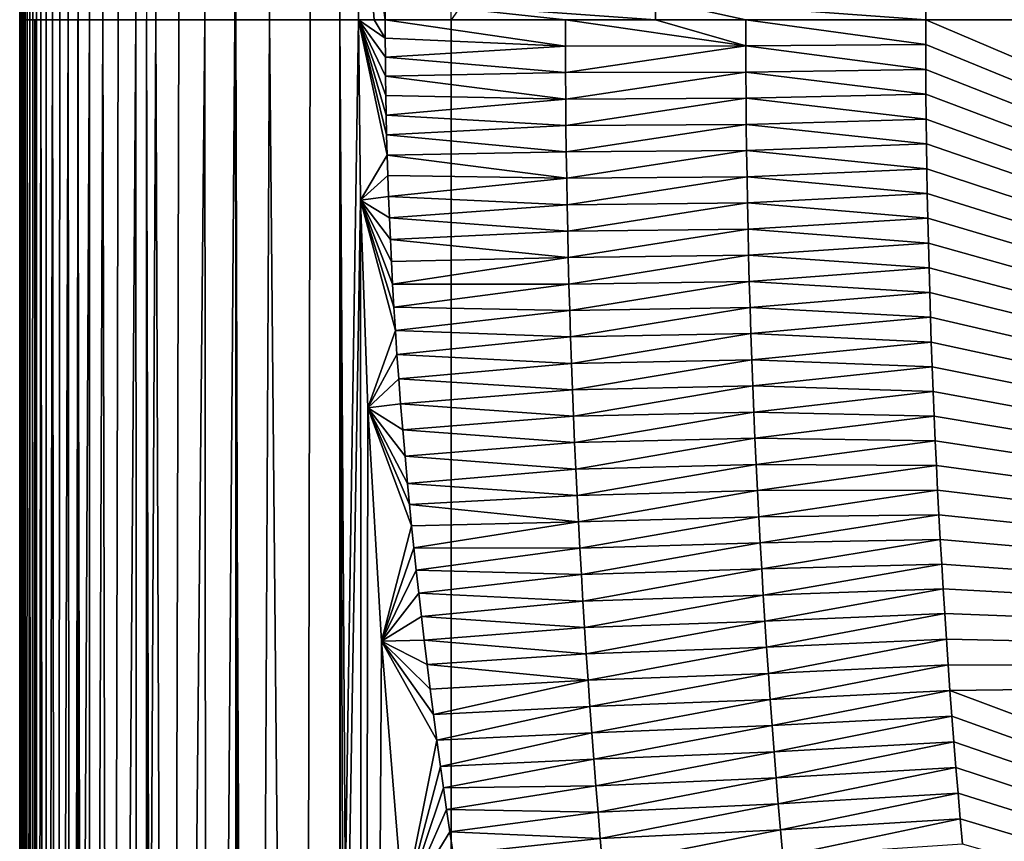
# Model space of a CAD drawing. Header units: metres. Extents: x -82 to 67, y -109 to 109.
# Tile 81 of 216: x -27.79 to -25.5, y -3.44 to -1.54. Entities that reach past the tile are written whole.
import ezdxf

# ---------------------------------------------------------------- set-up
doc = ezdxf.new("R2010")
doc.units = ezdxf.units.M
doc.layers.add('solid_21_382_010_XXX', color=7, linetype='CONTINUOUS')

msp = doc.modelspace()

# ---------------------------------------------------------------- linework, layer by layer
at = {"layer": 'solid_21_382_010_XXX'}
for points in [[(-27.409939, 83.786598, -22.862148), (-27.491558, -1.536013, -22.935913), (-27.28418, -1.536014, -22.777056)], [(-27.28508, 83.786598, -22.776968), (-27.409939, 83.786598, -22.862148), (-27.28418, -1.536014, -22.777056)], [(-27.223883, 83.786598, -22.744432), (-27.28508, 83.786598, -22.776968), (-27.28418, -1.536014, -22.777056)], [(-27.223883, 83.786598, -22.744432), (-27.28418, -1.536014, -22.777056), (-27.042805, -1.536016, -22.677168)], [(-27.044243, 83.786598, -22.677168), (-27.223883, 83.786598, -22.744432), (-27.042805, -1.536016, -22.677168)], [(-27.012922, 83.786598, -22.669292), (-27.044243, 83.786598, -22.677168), (-27.042805, -1.536016, -22.677168)], [(-27.012922, 83.786598, -22.669292), (-27.042805, -1.536016, -22.677168), (-26.784222, -1.536013, -22.642931)], [(2.598495, 41.125286, -22.642931), (-26.784222, -1.536013, -22.642931), (2.598521, -1.536014, -22.642931)], [(-27.78558, -1.536014, -25.355852), (-27.785965, -1.536012, -23.643032), (-27.785057, 6.996254, -26.74106)], [(-27.784842, -1.536014, -27.015558), (-27.78558, -1.536014, -25.355852), (-27.785057, 6.996254, -26.74106)], [(-27.784842, -1.536014, -27.015558), (-27.785057, 6.996254, -26.74106), (-27.782804, 6.996254, -29.688988)], [(-27.783709, -1.536014, -28.628178), (-27.784842, -1.536014, -27.015558), (-27.782804, 6.996254, -29.688988)], [(-27.782089, -1.536014, -30.198957), (-27.783709, -1.536014, -28.628178), (-27.782804, 6.996254, -29.688988)], [(-27.782089, -1.536014, -30.198957), (-27.782804, 6.996254, -29.688988), (-27.778767, 6.996254, -32.456902)], [(-27.779879, -1.536014, -31.731733), (-27.782089, -1.536014, -30.198957), (-27.778767, 6.996254, -32.456902)], [(-27.776972, -1.536014, -33.225773), (-27.779879, -1.536014, -31.731733), (-27.778767, 6.996254, -32.456902)], [(-27.776972, -1.536014, -33.225773), (-27.778767, 6.996254, -32.456902), (-27.772429, 6.996254, -35.050457)], [(-27.77326, -1.536014, -34.678665), (-27.776972, -1.536014, -33.225773), (-27.772429, 6.996254, -35.050457)], [(-27.76862, -1.536014, -36.090813), (-27.77326, -1.536014, -34.678665), (-27.772429, 6.996254, -35.050457)], [(-27.76862, -1.536014, -36.090813), (-27.772429, 6.996254, -35.050457), (-27.763187, 6.996254, -37.475418)], [(-27.762873, -1.536014, -37.463547), (-27.76862, -1.536014, -36.090813), (-27.763187, 6.996254, -37.475418)], [(-27.755821, -1.536014, -38.797272), (-27.763187, 6.996254, -37.475418), (-27.750235, 6.996254, -39.737812)], [(-27.755821, -1.536014, -38.797272), (-27.762873, -1.536014, -37.463547), (-27.763187, 6.996254, -37.475418)], [(-27.747259, -1.536014, -40.091766), (-27.755821, -1.536014, -38.797272), (-27.750235, 6.996254, -39.737812)], [(-27.747259, -1.536014, -40.091766), (-27.750235, 6.996254, -39.737812), (-27.732727, 6.996254, -41.843708)], [(-27.736965, -1.536014, -41.346954), (-27.747259, -1.536014, -40.091766), (-27.732727, 6.996254, -41.843708)], [(-27.724699, -1.536014, -42.56279), (-27.736965, -1.536014, -41.346954), (-27.732727, 6.996254, -41.843708)], [(-27.724699, -1.536014, -42.56279), (-27.732727, 6.996254, -41.843708), (-27.709826, 6.996254, -43.799171)], [(-27.710196, -1.536014, -43.739735), (-27.724699, -1.536014, -42.56279), (-27.709826, 6.996254, -43.799171)], [(-27.693165, -1.536014, -44.878529), (-27.710196, -1.536014, -43.739735), (-27.709826, 6.996254, -43.799171)], [(-27.693165, -1.536014, -44.878529), (-27.709826, 6.996254, -43.799171), (-27.680687, 6.996254, -45.610268)], [(-27.6733, -1.536014, -45.978989), (-27.693165, -1.536014, -44.878529), (-27.680687, 6.996254, -45.610268)], [(-27.6733, -1.536014, -45.978989), (-27.680687, 6.996254, -45.610268), (-27.644455, 6.996254, -47.283073)], [(-27.65029, -1.536014, -47.039612), (-27.6733, -1.536014, -45.978989), (-27.644455, 6.996254, -47.283073)], [(-27.623755, -1.536014, -48.059368), (-27.65029, -1.536014, -47.039612), (-27.644455, 6.996254, -47.283073)], [(-27.623755, -1.536014, -48.059368), (-27.644455, 6.996254, -47.283073), (-27.600075, 6.996254, -48.823673)], [(-27.593126, -1.536014, -49.041294), (-27.623755, -1.536014, -48.059368), (-27.600075, 6.996254, -48.823673)], [(-27.593126, -1.536014, -49.041294), (-27.600075, 6.996254, -48.823673), (-27.546333, 6.996254, -50.238174)], [(-27.557684, -1.536014, -49.989388), (-27.593126, -1.536014, -49.041294), (-27.546333, 6.996254, -50.238174)], [(-27.516747, -1.536014, -50.902813), (-27.557684, -1.536014, -49.989388), (-27.546333, 6.996254, -50.238174)], [(-27.516747, -1.536014, -50.902813), (-27.546333, 6.996254, -50.238174), (-27.482019, 6.996254, -51.532684)], [(-27.469847, -1.536014, -51.775845), (-27.516747, -1.536014, -50.902813), (-27.482019, 6.996254, -51.532684)], [(-27.469847, -1.536014, -51.775845), (-27.482019, 6.996254, -51.532684), (-27.40592, 6.996254, -52.71331)], [(-27.416658, -1.536014, -52.60273), (-27.469847, -1.536014, -51.775845), (-27.40592, 6.996254, -52.71331)], [(-27.356188, -1.536014, -53.388542), (-27.416658, -1.536014, -52.60273), (-27.40592, 6.996254, -52.71331)], [(-27.356188, -1.536014, -53.388542), (-27.40592, 6.996254, -52.71331), (-27.316824, 6.996254, -53.786156)], [(-27.286821, -1.536014, -54.1413), (-27.356188, -1.536014, -53.388542), (-27.316824, 6.996254, -53.786156)], [(-27.286821, -1.536014, -54.1413), (-27.316824, 6.996254, -53.786156), (-27.213432, 6.996254, -54.757267)], [(-27.206404, -1.536014, -54.866795), (-27.286821, -1.536014, -54.1413), (-27.213432, 6.996254, -54.757267)], [(-27.206404, -1.536014, -54.866795), (-27.213432, 6.996254, -54.757267), (-27.094175, 6.996254, -55.632473)], [(-27.112053, -1.536014, -55.568993), (-27.206404, -1.536014, -54.866795), (-27.094175, 6.996254, -55.632473)], [(-27.112053, -1.536014, -55.568993), (-27.094175, 6.996254, -55.632473), (-26.999928, -1.536014, -56.250481)], [(-27.094175, 6.996254, -55.632473), (-26.957424, 6.996254, -56.417564), (-26.999928, -1.536014, -56.250481)], [(-26.957424, 6.996254, -56.417564), (-26.994961, -1.117289, -56.277428), (-26.999928, -1.536014, -56.250481)], [(-26.963409, -1.536014, -56.480812), (-26.999928, -1.536014, -56.250481), (-26.994961, -1.117289, -56.277428)], [(-26.937672, -1.536016, -56.712597), (-26.963409, -1.536014, -56.480812), (-26.994961, -1.117289, -56.277428)], [(-26.937584, -1.491682, -56.713104), (-26.937672, -1.536016, -56.712597), (-26.994961, -1.117289, -56.277428)], [(-26.519512, -1.536014, -61.492195), (-26.937672, -1.536016, -56.712597), (-26.937584, -1.491682, -56.713104)], [(-26.310266, -1.489989, -63.883339), (-26.310314, -1.536014, -63.883339), (-26.937584, -1.491682, -56.713104)], [(-26.519512, -1.536014, -61.492195), (-26.937584, -1.491682, -56.713104), (-26.310314, -1.536014, -63.883339)], [(-26.310266, -1.489989, -63.883339), (-26.100933, -1.536014, -66.276581), (-26.310314, -1.536014, -63.883339)], [(-26.310266, -1.489989, -63.883339), (-25.683172, -1.493119, -71.051041), (-25.683222, -1.536014, -71.051041)], [(-26.310266, -1.489989, -63.883339), (-25.683222, -1.536014, -71.051041), (-26.100933, -1.536014, -66.276581)], [(-22.242767, -1.536008, -71.051041), (-25.683222, -1.536014, -71.051041), (-25.683172, -1.493119, -71.051041)], [(-27.786036, -9.794676, -23.643013), (-27.785965, -1.536012, -23.643032), (-27.78558, -1.536014, -25.355852)], [(-27.759426, -86.85862, -23.413204), (-27.785965, -1.536012, -23.643032), (-27.786036, -9.794676, -23.643013)], [(-27.786036, -9.794676, -23.643013), (-27.78558, -1.536014, -25.355852), (-27.784964, -9.806782, -26.911438)], [(-27.751268, -1.536012, -23.384115), (-27.785965, -1.536012, -23.643032), (-27.759426, -86.85862, -23.413204)], [(-27.784964, -9.806782, -26.911438), (-27.78558, -1.536014, -25.355852), (-27.784842, -1.536014, -27.015558)], [(-27.784964, -9.806782, -26.911438), (-27.784842, -1.536014, -27.015558), (-27.783709, -1.536014, -28.628178)], [(-27.784964, -9.806782, -26.911438), (-27.783709, -1.536014, -28.628178), (-27.782478, -9.818888, -29.977325)], [(-27.782478, -9.818888, -29.977325), (-27.783709, -1.536014, -28.628178), (-27.782089, -1.536014, -30.198957)], [(-27.782478, -9.818888, -29.977325), (-27.782089, -1.536014, -30.198957), (-27.779879, -1.536014, -31.731733)], [(-27.782478, -9.818888, -29.977325), (-27.779879, -1.536014, -31.731733), (-27.777985, -9.830995, -32.847153)], [(-27.777985, -9.830995, -32.847153), (-27.779879, -1.536014, -31.731733), (-27.776972, -1.536014, -33.225773)], [(-27.777985, -9.830995, -32.847153), (-27.776972, -1.536014, -33.225773), (-27.77326, -1.536014, -34.678665)], [(-27.777985, -9.830995, -32.847153), (-27.77326, -1.536014, -34.678665), (-27.770893, -9.843101, -35.527401)], [(-27.770893, -9.843101, -35.527401), (-27.77326, -1.536014, -34.678665), (-27.76862, -1.536014, -36.090813)], [(-27.770893, -9.843101, -35.527401), (-27.76862, -1.536014, -36.090813), (-27.762873, -1.536014, -37.463547)], [(-27.770893, -9.843101, -35.527401), (-27.762873, -1.536014, -37.463547), (-27.760473, -9.855207, -38.024712)], [(-27.760473, -9.855207, -38.024712), (-27.762873, -1.536014, -37.463547), (-27.755821, -1.536014, -38.797272)], [(-27.760473, -9.855207, -38.024712), (-27.755821, -1.536014, -38.797272), (-27.747259, -1.536014, -40.091766)], [(-27.760473, -9.855207, -38.024712), (-27.747259, -1.536014, -40.091766), (-27.745783, -9.867313, -40.346001)], [(-27.751268, -1.536012, -23.384115), (-27.759426, -86.85862, -23.413204), (-27.751797, -86.85862, -23.383219)], [(-27.751268, -1.536012, -23.384115), (-27.751797, -86.85862, -23.383219), (-27.68355, -86.85862, -23.202497)], [(-27.65086, -1.536012, -23.142952), (-27.751268, -1.536012, -23.384115), (-27.68355, -86.85862, -23.202497)], [(-27.745783, -9.867313, -40.346001), (-27.747259, -1.536014, -40.091766), (-27.736965, -1.536014, -41.346954)], [(-27.745783, -9.867313, -40.346001), (-27.736965, -1.536014, -41.346954), (-27.725866, -9.87942, -42.498207)], [(-27.725866, -9.87942, -42.498207), (-27.736965, -1.536014, -41.346954), (-27.724699, -1.536014, -42.56279)], [(-27.725866, -9.87942, -42.498207), (-27.724699, -1.536014, -42.56279), (-27.710196, -1.536014, -43.739735)], [(-27.725866, -9.87942, -42.498207), (-27.710196, -1.536014, -43.739735), (-27.69976, -9.891526, -44.488266)], [(-27.69976, -9.891526, -44.488266), (-27.710196, -1.536014, -43.739735), (-27.693165, -1.536014, -44.878529)], [(-27.69976, -9.891526, -44.488266), (-27.693165, -1.536014, -44.878529), (-27.6733, -1.536014, -45.978989)], [(-27.69976, -9.891526, -44.488266), (-27.6733, -1.536014, -45.978989), (-27.66651, -9.903633, -46.323109)], [(-27.65086, -1.536012, -23.142952), (-27.68355, -86.85862, -23.202497), (-27.651501, -86.85862, -23.142622)], [(-27.66651, -9.903633, -46.323109), (-27.6733, -1.536014, -45.978989), (-27.65029, -1.536014, -47.039612)], [(-27.66651, -9.903633, -46.323109), (-27.65029, -1.536014, -47.039612), (-27.623755, -1.536014, -48.059368)], [(-27.66651, -9.903633, -46.323109), (-27.623755, -1.536014, -48.059368), (-27.625076, -9.915739, -48.009678)], [(-27.65086, -1.536012, -23.142952), (-27.651501, -86.85862, -23.142622), (-27.565159, -86.85862, -23.016819)], [(-27.65086, -1.536012, -23.142952), (-27.565159, -86.85862, -23.016819), (-27.492321, -86.85862, -22.935762)], [(-27.491558, -1.536013, -22.935913), (-27.65086, -1.536012, -23.142952), (-27.492321, -86.85862, -22.935762)], [(-27.625076, -9.915739, -48.009678), (-27.623755, -1.536014, -48.059368), (-27.593126, -1.536014, -49.041294)], [(-27.625076, -9.915739, -48.009678), (-27.593126, -1.536014, -49.041294), (-27.574141, -9.927846, -49.554947)], [(-27.574141, -9.927846, -49.554947), (-27.593126, -1.536014, -49.041294), (-27.557684, -1.536014, -49.989388)], [(-27.574141, -9.927846, -49.554947), (-27.557684, -1.536014, -49.989388), (-27.516747, -1.536014, -50.902813)], [(-27.574141, -9.927846, -49.554947), (-27.516747, -1.536014, -50.902813), (-27.512321, -9.939952, -50.965885)], [(-27.512321, -9.939952, -50.965885), (-27.516747, -1.536014, -50.902813), (-27.469847, -1.536014, -51.775845)], [(-27.512321, -9.939952, -50.965885), (-27.469847, -1.536014, -51.775845), (-27.438236, -9.952058, -52.24947)], [(-27.491558, -1.536013, -22.935913), (-27.492321, -86.85862, -22.935762), (-27.40963, -86.85862, -22.8619)], [(-27.491558, -1.536013, -22.935913), (-27.40963, -86.85862, -22.8619), (-27.285137, -86.85862, -22.777)], [(-27.28418, -1.536014, -22.777056), (-27.491558, -1.536013, -22.935913), (-27.285137, -86.85862, -22.777)], [(-27.438236, -9.952058, -52.24947), (-27.469847, -1.536014, -51.775845), (-27.416658, -1.536014, -52.60273)], [(-27.438236, -9.952058, -52.24947), (-27.416658, -1.536014, -52.60273), (-27.356188, -1.536014, -53.388542)], [(-27.438236, -9.952058, -52.24947), (-27.356188, -1.536014, -53.388542), (-27.350502, -9.964165, -53.412674)], [(-27.350502, -9.964165, -53.412674), (-27.356188, -1.536014, -53.388542), (-27.286821, -1.536014, -54.1413)], [(-27.350502, -9.964165, -53.412674), (-27.286821, -1.536014, -54.1413), (-27.247704, -9.976271, -54.46244)], [(-27.247704, -9.976271, -54.46244), (-27.286821, -1.536014, -54.1413), (-27.206404, -1.536014, -54.866795)], [(-27.28418, -1.536014, -22.777056), (-27.285137, -86.85862, -22.777), (-27.223434, -86.85862, -22.744213)], [(-27.28418, -1.536014, -22.777056), (-27.223434, -86.85862, -22.744213), (-27.044317, -86.858627, -22.677187)], [(-27.042805, -1.536016, -22.677168), (-27.28418, -1.536014, -22.777056), (-27.044317, -86.858627, -22.677187)], [(-27.247704, -9.976271, -54.46244), (-27.206404, -1.536014, -54.866795), (-27.128143, -9.988378, -55.40551)], [(-27.128143, -9.988378, -55.40551), (-27.206404, -1.536014, -54.866795), (-27.112053, -1.536014, -55.568993)], [(-27.128143, -9.988378, -55.40551), (-27.112053, -1.536014, -55.568993), (-26.999928, -1.536014, -56.250481)], [(-27.128143, -9.988378, -55.40551), (-26.999928, -1.536014, -56.250481), (-26.99497, -1.954745, -56.277378)], [(-27.042805, -1.536016, -22.677168), (-27.044317, -86.858627, -22.677187), (-27.012306, -86.858627, -22.669147)], [(-26.784246, -44.197315, -22.642931), (-26.784222, -1.536013, -22.642931), (-27.042805, -1.536016, -22.677168)], [(-27.042805, -1.536016, -22.677168), (-27.012306, -86.858627, -22.669147), (-26.784435, -86.858612, -22.642931)], [(-26.784246, -44.197315, -22.642931), (-27.042805, -1.536016, -22.677168), (-26.784435, -86.858612, -22.642931)], [(-26.93759, -1.579207, -56.713078), (-26.999928, -1.536014, -56.250481), (-26.963409, -1.536014, -56.480812)], [(-26.937321, -1.622967, -56.714722), (-26.999928, -1.536014, -56.250481), (-26.93759, -1.579207, -56.713078)], [(-26.936865, -1.667293, -56.717525), (-26.999928, -1.536014, -56.250481), (-26.937321, -1.622967, -56.714722)], [(-26.936218, -1.71214, -56.721462), (-26.999928, -1.536014, -56.250481), (-26.936865, -1.667293, -56.717525)], [(-26.935381, -1.757491, -56.726521), (-26.999928, -1.536014, -56.250481), (-26.936218, -1.71214, -56.721462)], [(-26.93434, -1.803526, -56.732807), (-26.999928, -1.536014, -56.250481), (-26.935381, -1.757491, -56.726521)], [(-26.933077, -1.850394, -56.740406), (-26.999928, -1.536014, -56.250481), (-26.93434, -1.803526, -56.732807)], [(-26.99497, -1.954745, -56.277378), (-26.999928, -1.536014, -56.250481), (-26.933077, -1.850394, -56.740406)], [(-26.93759, -1.579207, -56.713078), (-26.963409, -1.536014, -56.480812), (-26.937672, -1.536016, -56.712597)], [(-26.519428, -1.597387, -61.492195), (-26.937672, -1.536016, -56.712597), (-26.519512, -1.536014, -61.492195)], [(-26.93759, -1.579207, -56.713078), (-26.937672, -1.536016, -56.712597), (-26.519428, -1.597387, -61.492195)], [(2.598521, -1.536014, -22.642931), (-26.784222, -1.536013, -22.642931), (-26.784246, -44.197315, -22.642931)], [(2.598521, -1.536014, -22.642931), (-26.784246, -44.197315, -22.642931), (2.598529, -44.197315, -22.642931)], [(-26.519512, -1.536014, -61.492195), (-26.310314, -1.536014, -63.883339), (-26.100849, -1.596759, -66.276581)], [(-26.519428, -1.597387, -61.492195), (-26.519512, -1.536014, -61.492195), (-26.100849, -1.596759, -66.276581)], [(-26.310314, -1.536014, -63.883339), (-26.100933, -1.536014, -66.276581), (-26.100849, -1.596759, -66.276581)], [(-26.100933, -1.536014, -66.276581), (-25.683222, -1.536014, -71.051041), (-25.683136, -1.593715, -71.051041)], [(-26.100849, -1.596759, -66.276581), (-26.100933, -1.536014, -66.276581), (-25.683136, -1.593715, -71.051041)], [(-22.129398, -3.0488, -71.051041), (-25.683222, -1.536014, -71.051041), (-22.242767, -1.536008, -71.051041)], [(-22.129398, -3.0488, -71.051041), (-25.683136, -1.593715, -71.051041), (-25.683222, -1.536014, -71.051041)], [(-26.937321, -1.622967, -56.714722), (-26.93759, -1.579207, -56.713078), (-26.519428, -1.597387, -61.492195)], [(-26.937321, -1.622967, -56.714722), (-26.519428, -1.597387, -61.492195), (-26.519176, -1.658761, -61.492195)], [(-26.519176, -1.658761, -61.492195), (-26.519428, -1.597387, -61.492195), (-26.100849, -1.596759, -66.276581)], [(-26.519176, -1.658761, -61.492195), (-26.100849, -1.596759, -66.276581), (-26.100597, -1.657504, -66.276581)], [(-26.100849, -1.596759, -66.276581), (-25.683136, -1.593715, -71.051041), (-25.682899, -1.651393, -71.051041)], [(-26.100597, -1.657504, -66.276581), (-26.100849, -1.596759, -66.276581), (-25.682899, -1.651393, -71.051041)], [(-22.129398, -3.0488, -71.051041), (-25.682899, -1.651393, -71.051041), (-25.683136, -1.593715, -71.051041)], [(-26.936865, -1.667293, -56.717525), (-26.937321, -1.622967, -56.714722), (-26.519176, -1.658761, -61.492195)], [(-26.936865, -1.667293, -56.717525), (-26.519176, -1.658761, -61.492195), (-26.518757, -1.720133, -61.492195)], [(-26.936218, -1.71214, -56.721462), (-26.936865, -1.667293, -56.717525), (-26.518757, -1.720133, -61.492195)], [(-26.518757, -1.720133, -61.492195), (-26.519176, -1.658761, -61.492195), (-26.100597, -1.657504, -66.276581)], [(-26.518757, -1.720133, -61.492195), (-26.100597, -1.657504, -66.276581), (-26.100178, -1.718248, -66.276581)], [(-26.100597, -1.657504, -66.276581), (-25.682899, -1.651393, -71.051041), (-25.68251, -1.709047, -71.051041)], [(-26.100178, -1.718248, -66.276581), (-26.100597, -1.657504, -66.276581), (-25.68251, -1.709047, -71.051041)], [(-22.129398, -3.0488, -71.051041), (-25.68251, -1.709047, -71.051041), (-25.682899, -1.651393, -71.051041)], [(-26.935381, -1.757491, -56.726521), (-26.936218, -1.71214, -56.721462), (-26.518757, -1.720133, -61.492195)], [(-26.100178, -1.718248, -66.276581), (-25.68251, -1.709047, -71.051041), (-25.681967, -1.766678, -71.051041)], [(-22.129398, -3.0488, -71.051041), (-25.681967, -1.766678, -71.051041), (-25.68251, -1.709047, -71.051041)], [(-26.935381, -1.757491, -56.726521), (-26.518757, -1.720133, -61.492195), (-26.518169, -1.781505, -61.492195)], [(-26.518169, -1.781505, -61.492195), (-26.518757, -1.720133, -61.492195), (-26.100178, -1.718248, -66.276581)], [(-26.518169, -1.781505, -61.492195), (-26.100178, -1.718248, -66.276581), (-26.09959, -1.778991, -66.276581)], [(-26.09959, -1.778991, -66.276581), (-26.100178, -1.718248, -66.276581), (-25.681967, -1.766678, -71.051041)], [(-26.93434, -1.803526, -56.732807), (-26.935381, -1.757491, -56.726521), (-26.518169, -1.781505, -61.492195)], [(-26.93434, -1.803526, -56.732807), (-26.518169, -1.781505, -61.492195), (-26.517412, -1.842874, -61.492195)], [(-26.517412, -1.842874, -61.492195), (-26.518169, -1.781505, -61.492195), (-26.09959, -1.778991, -66.276581)], [(-26.517412, -1.842874, -61.492195), (-26.09959, -1.778991, -66.276581), (-26.098837, -1.839732, -66.276581)], [(-26.09959, -1.778991, -66.276581), (-25.681967, -1.766678, -71.051041), (-25.681273, -1.824286, -71.051041)], [(-26.098837, -1.839732, -66.276581), (-26.09959, -1.778991, -66.276581), (-25.681273, -1.824286, -71.051041)], [(-22.129398, -3.0488, -71.051041), (-25.681273, -1.824286, -71.051041), (-25.681967, -1.766678, -71.051041)], [(-26.933077, -1.850394, -56.740406), (-26.93434, -1.803526, -56.732807), (-26.517412, -1.842874, -61.492195)], [(-26.098837, -1.839732, -66.276581), (-25.681273, -1.824286, -71.051041), (-25.680426, -1.88187, -71.051041)], [(-22.129398, -3.0488, -71.051041), (-25.680426, -1.88187, -71.051041), (-25.681273, -1.824286, -71.051041)], [(-26.99497, -1.954745, -56.277378), (-26.933077, -1.850394, -56.740406), (-26.931601, -1.897987, -56.749229)], [(-26.933077, -1.850394, -56.740406), (-26.517412, -1.842874, -61.492195), (-26.516489, -1.904241, -61.492195)], [(-26.931601, -1.897987, -56.749229), (-26.933077, -1.850394, -56.740406), (-26.516489, -1.904241, -61.492195)], [(-26.516489, -1.904241, -61.492195), (-26.517412, -1.842874, -61.492195), (-26.098837, -1.839732, -66.276581)], [(-26.516489, -1.904241, -61.492195), (-26.098837, -1.839732, -66.276581), (-26.097914, -1.900471, -66.276581)], [(-26.097914, -1.900471, -66.276581), (-26.098837, -1.839732, -66.276581), (-25.680426, -1.88187, -71.051041)], [(-26.097914, -1.900471, -66.276581), (-25.680426, -1.88187, -71.051041), (-25.679424, -1.93943, -71.051041)], [(-22.129398, -3.0488, -71.051041), (-25.679424, -1.93943, -71.051041), (-25.680426, -1.88187, -71.051041)], [(-26.99497, -1.954745, -56.277378), (-26.931601, -1.897987, -56.749229), (-26.929893, -1.946403, -56.759388)], [(-26.929893, -1.946403, -56.759388), (-26.931601, -1.897987, -56.749229), (-26.516489, -1.904241, -61.492195)], [(-26.929893, -1.946403, -56.759388), (-26.516489, -1.904241, -61.492195), (-26.515398, -1.965606, -61.492195)], [(-26.515398, -1.965606, -61.492195), (-26.516489, -1.904241, -61.492195), (-26.097914, -1.900471, -66.276581)], [(-26.515398, -1.965606, -61.492195), (-26.097914, -1.900471, -66.276581), (-26.096823, -1.961206, -66.276581)], [(-26.096823, -1.961206, -66.276581), (-26.097914, -1.900471, -66.276581), (-25.679424, -1.93943, -71.051041)], [(-26.096823, -1.961206, -66.276581), (-25.679424, -1.93943, -71.051041), (-25.678272, -1.996968, -71.051041)], [(-22.129398, -3.0488, -71.051041), (-25.678272, -1.996968, -71.051041), (-25.679424, -1.93943, -71.051041)], [(-27.128143, -9.988378, -55.40551), (-26.99497, -1.954745, -56.277378), (-26.989965, -10.000484, -56.248489)], [(-26.99497, -1.954745, -56.277378), (-26.929893, -1.946403, -56.759388), (-26.927933, -1.99579, -56.771053)], [(-26.99497, -1.954745, -56.277378), (-26.927933, -1.99579, -56.771053), (-26.925718, -2.046099, -56.784134)], [(-26.99497, -1.954745, -56.277378), (-26.925718, -2.046099, -56.784134), (-26.923243, -2.09735, -56.798698)], [(-26.99497, -1.954745, -56.277378), (-26.923243, -2.09735, -56.798698), (-26.920473, -2.149656, -56.814953)], [(-26.99497, -1.954745, -56.277378), (-26.920473, -2.149656, -56.814953), (-26.917406, -2.202977, -56.832901)], [(-26.99497, -1.954745, -56.277378), (-26.917406, -2.202977, -56.832901), (-26.914038, -2.257304, -56.852489)], [(-26.97821, -2.436626, -56.366573), (-26.99497, -1.954745, -56.277378), (-26.914038, -2.257304, -56.852489)], [(-26.989965, -10.000484, -56.248489), (-26.99497, -1.954745, -56.277378), (-26.97821, -2.436626, -56.366573)], [(-26.927933, -1.99579, -56.771053), (-26.929893, -1.946403, -56.759388), (-26.515398, -1.965606, -61.492195)], [(-26.514137, -2.026967, -61.492195), (-26.515398, -1.965606, -61.492195), (-26.096823, -1.961206, -66.276581)], [(-26.514137, -2.026967, -61.492195), (-26.096823, -1.961206, -66.276581), (-26.095564, -2.021939, -66.276581)], [(-26.095564, -2.021939, -66.276581), (-26.096823, -1.961206, -66.276581), (-25.678272, -1.996968, -71.051041)], [(-26.927933, -1.99579, -56.771053), (-26.515398, -1.965606, -61.492195), (-26.514137, -2.026967, -61.492195)], [(-26.925718, -2.046099, -56.784134), (-26.927933, -1.99579, -56.771053), (-26.514137, -2.026967, -61.492195)], [(-26.095564, -2.021939, -66.276581), (-25.678272, -1.996968, -71.051041), (-25.676968, -2.054482, -71.051041)], [(-22.129398, -3.0488, -71.051041), (-25.676968, -2.054482, -71.051041), (-25.678272, -1.996968, -71.051041)], [(-26.925718, -2.046099, -56.784134), (-26.514137, -2.026967, -61.492195), (-26.512709, -2.088325, -61.492195)], [(-26.512709, -2.088325, -61.492195), (-26.514137, -2.026967, -61.492195), (-26.095564, -2.021939, -66.276581)], [(-26.512709, -2.088325, -61.492195), (-26.095564, -2.021939, -66.276581), (-26.094139, -2.082668, -66.276581)], [(-26.094139, -2.082668, -66.276581), (-26.095564, -2.021939, -66.276581), (-25.676968, -2.054482, -71.051041)], [(-26.923243, -2.09735, -56.798698), (-26.925718, -2.046099, -56.784134), (-26.512709, -2.088325, -61.492195)], [(-26.094139, -2.082668, -66.276581), (-25.676968, -2.054482, -71.051041), (-25.675508, -2.111972, -71.051041)], [(-22.129398, -3.0488, -71.051041), (-25.675508, -2.111972, -71.051041), (-25.676968, -2.054482, -71.051041)], [(-26.920473, -2.149656, -56.814953), (-26.923243, -2.09735, -56.798698), (-26.512709, -2.088325, -61.492195)], [(-26.920473, -2.149656, -56.814953), (-26.512709, -2.088325, -61.492195), (-26.511112, -2.149679, -61.492195)], [(-26.511112, -2.149679, -61.492195), (-26.512709, -2.088325, -61.492195), (-26.094139, -2.082668, -66.276581)], [(-26.511112, -2.149679, -61.492195), (-26.094139, -2.082668, -66.276581), (-26.092545, -2.143393, -66.276581)], [(-26.092545, -2.143393, -66.276581), (-26.094139, -2.082668, -66.276581), (-25.675508, -2.111972, -71.051041)], [(-26.092545, -2.143393, -66.276581), (-25.675508, -2.111972, -71.051041), (-25.673899, -2.169439, -71.051041)], [(-22.129398, -3.0488, -71.051041), (-25.673899, -2.169439, -71.051041), (-25.675508, -2.111972, -71.051041)], [(-26.509348, -2.211029, -61.492195), (-26.511112, -2.149679, -61.492195), (-26.092545, -2.143393, -66.276581)], [(-26.509348, -2.211029, -61.492195), (-26.092545, -2.143393, -66.276581), (-26.090782, -2.204113, -66.276581)], [(-26.090782, -2.204113, -66.276581), (-26.092545, -2.143393, -66.276581), (-25.673899, -2.169439, -71.051041)], [(-26.917406, -2.202977, -56.832901), (-26.920473, -2.149656, -56.814953), (-26.511112, -2.149679, -61.492195)], [(-26.917406, -2.202977, -56.832901), (-26.511112, -2.149679, -61.492195), (-26.509348, -2.211029, -61.492195)], [(-26.090782, -2.204113, -66.276581), (-25.673899, -2.169439, -71.051041), (-25.672136, -2.226883, -71.051041)], [(-22.129398, -3.0488, -71.051041), (-25.672136, -2.226883, -71.051041), (-25.673899, -2.169439, -71.051041)], [(-26.914038, -2.257304, -56.852489), (-26.917406, -2.202977, -56.832901), (-26.509348, -2.211029, -61.492195)], [(-26.914038, -2.257304, -56.852489), (-26.509348, -2.211029, -61.492195), (-26.507414, -2.272373, -61.492195)], [(-26.507414, -2.272373, -61.492195), (-26.509348, -2.211029, -61.492195), (-26.090782, -2.204113, -66.276581)], [(-26.507414, -2.272373, -61.492195), (-26.090782, -2.204113, -66.276581), (-26.08885, -2.264828, -66.276581)], [(-26.08885, -2.264828, -66.276581), (-26.090782, -2.204113, -66.276581), (-25.672136, -2.226883, -71.051041)], [(-26.08885, -2.264828, -66.276581), (-25.672136, -2.226883, -71.051041), (-25.670219, -2.284303, -71.051041)], [(-22.129398, -3.0488, -71.051041), (-25.670219, -2.284303, -71.051041), (-25.672136, -2.226883, -71.051041)], [(-26.97821, -2.436626, -56.366573), (-26.914038, -2.257304, -56.852489), (-26.910328, -2.312897, -56.873997)], [(-26.910328, -2.312897, -56.873997), (-26.914038, -2.257304, -56.852489), (-26.507414, -2.272373, -61.492195)], [(-26.910328, -2.312897, -56.873997), (-26.507414, -2.272373, -61.492195), (-26.505312, -2.333713, -61.492195)], [(-26.505312, -2.333713, -61.492195), (-26.507414, -2.272373, -61.492195), (-26.08885, -2.264828, -66.276581)], [(-26.505312, -2.333713, -61.492195), (-26.08885, -2.264828, -66.276581), (-26.086752, -2.325538, -66.276581)], [(-26.086752, -2.325538, -66.276581), (-26.08885, -2.264828, -66.276581), (-25.670219, -2.284303, -71.051041)], [(-26.086752, -2.325538, -66.276581), (-25.670219, -2.284303, -71.051041), (-25.668152, -2.3417, -71.051041)], [(-22.129398, -3.0488, -71.051041), (-25.668152, -2.3417, -71.051041), (-25.670219, -2.284303, -71.051041)], [(-26.97821, -2.436626, -56.366573), (-26.910328, -2.312897, -56.873997), (-26.906252, -2.369879, -56.897564)], [(-26.906252, -2.369879, -56.897564), (-26.910328, -2.312897, -56.873997), (-26.505312, -2.333713, -61.492195)], [(-26.503042, -2.395046, -61.492195), (-26.505312, -2.333713, -61.492195), (-26.086752, -2.325538, -66.276581)], [(-26.503042, -2.395046, -61.492195), (-26.086752, -2.325538, -66.276581), (-26.084484, -2.386241, -66.276581)], [(-26.084484, -2.386241, -66.276581), (-26.086752, -2.325538, -66.276581), (-25.668152, -2.3417, -71.051041)], [(-26.906252, -2.369879, -56.897564), (-26.505312, -2.333713, -61.492195), (-26.503042, -2.395046, -61.492195)], [(-26.084484, -2.386241, -66.276581), (-25.668152, -2.3417, -71.051041), (-25.665932, -2.399073, -71.051041)], [(-22.129398, -3.0488, -71.051041), (-25.665932, -2.399073, -71.051041), (-25.668152, -2.3417, -71.051041)], [(-26.97821, -2.436626, -56.366573), (-26.906252, -2.369879, -56.897564), (-26.901819, -2.428069, -56.923016)], [(-26.901819, -2.428069, -56.923016), (-26.906252, -2.369879, -56.897564), (-26.503042, -2.395046, -61.492195)], [(-26.901819, -2.428069, -56.923016), (-26.503042, -2.395046, -61.492195), (-26.500603, -2.456374, -61.492195)], [(-26.500603, -2.456374, -61.492195), (-26.503042, -2.395046, -61.492195), (-26.084484, -2.386241, -66.276581)], [(-26.500603, -2.456374, -61.492195), (-26.084484, -2.386241, -66.276581), (-26.082048, -2.446939, -66.276581)], [(-26.082048, -2.446939, -66.276581), (-26.084484, -2.386241, -66.276581), (-25.665932, -2.399073, -71.051041)], [(-26.082048, -2.446939, -66.276581), (-25.665932, -2.399073, -71.051041), (-25.663557, -2.456423, -71.051041)], [(-22.129398, -3.0488, -71.051041), (-25.663557, -2.456423, -71.051041), (-25.665932, -2.399073, -71.051041)], [(-26.989965, -10.000484, -56.248489), (-26.97821, -2.436626, -56.366573), (-26.946423, -2.978636, -56.52879)], [(-26.97821, -2.436626, -56.366573), (-26.901819, -2.428069, -56.923016), (-26.896982, -2.487797, -56.950649)], [(-26.97821, -2.436626, -56.366573), (-26.896982, -2.487797, -56.950649), (-26.891685, -2.549403, -56.98077)], [(-26.97821, -2.436626, -56.366573), (-26.891685, -2.549403, -56.98077), (-26.885935, -2.612732, -57.013226)], [(-26.97821, -2.436626, -56.366573), (-26.885935, -2.612732, -57.013226), (-26.881308, -2.661393, -57.03915)], [(-26.97821, -2.436626, -56.366573), (-26.881308, -2.661393, -57.03915), (-26.876392, -2.71114, -57.066536)], [(-26.946423, -2.978636, -56.52879), (-26.97821, -2.436626, -56.366573), (-26.876392, -2.71114, -57.066536)], [(-26.896982, -2.487797, -56.950649), (-26.901819, -2.428069, -56.923016), (-26.500603, -2.456374, -61.492195)], [(-26.896982, -2.487797, -56.950649), (-26.500603, -2.456374, -61.492195), (-26.497995, -2.517695, -61.492195)], [(-26.497995, -2.517695, -61.492195), (-26.500603, -2.456374, -61.492195), (-26.082048, -2.446939, -66.276581)], [(-26.497995, -2.517695, -61.492195), (-26.082048, -2.446939, -66.276581), (-26.079445, -2.507629, -66.276581)], [(-26.079445, -2.507629, -66.276581), (-26.082048, -2.446939, -66.276581), (-25.663557, -2.456423, -71.051041)], [(-26.079445, -2.507629, -66.276581), (-25.663557, -2.456423, -71.051041), (-25.661032, -2.513752, -71.051041)], [(-22.129398, -3.0488, -71.051041), (-25.661032, -2.513752, -71.051041), (-25.663557, -2.456423, -71.051041)], [(-26.891685, -2.549403, -56.98077), (-26.896982, -2.487797, -56.950649), (-26.497995, -2.517695, -61.492195)], [(-26.495218, -2.579009, -61.492195), (-26.497995, -2.517695, -61.492195), (-26.079445, -2.507629, -66.276581)], [(-26.495218, -2.579009, -61.492195), (-26.079445, -2.507629, -66.276581), (-26.076672, -2.568312, -66.276581)], [(-26.076672, -2.568312, -66.276581), (-26.079445, -2.507629, -66.276581), (-25.661032, -2.513752, -71.051041)], [(-26.076672, -2.568312, -66.276581), (-25.661032, -2.513752, -71.051041), (-25.65835, -2.571066, -71.051041)], [(-22.129398, -3.0488, -71.051041), (-25.65835, -2.571066, -71.051041), (-25.661032, -2.513752, -71.051041)], [(-26.891685, -2.549403, -56.98077), (-26.497995, -2.517695, -61.492195), (-26.495218, -2.579009, -61.492195)], [(-26.885935, -2.612732, -57.013226), (-26.891685, -2.549403, -56.98077), (-26.495218, -2.579009, -61.492195)], [(-26.885935, -2.612732, -57.013226), (-26.495218, -2.579009, -61.492195), (-26.492273, -2.640315, -61.492195)], [(-26.492273, -2.640315, -61.492195), (-26.495218, -2.579009, -61.492195), (-26.076672, -2.568312, -66.276581)], [(-26.492273, -2.640315, -61.492195), (-26.076672, -2.568312, -66.276581), (-26.073732, -2.628987, -66.276581)], [(-26.073732, -2.628987, -66.276581), (-26.076672, -2.568312, -66.276581), (-25.65835, -2.571066, -71.051041)], [(-26.073732, -2.628987, -66.276581), (-25.65835, -2.571066, -71.051041), (-25.655516, -2.628365, -71.051041)], [(-22.129398, -3.0488, -71.051041), (-25.655516, -2.628365, -71.051041), (-25.65835, -2.571066, -71.051041)], [(-26.881308, -2.661393, -57.03915), (-26.885935, -2.612732, -57.013226), (-26.492273, -2.640315, -61.492195)], [(-26.881308, -2.661393, -57.03915), (-26.492273, -2.640315, -61.492195), (-26.489161, -2.701613, -61.492195)], [(-26.489161, -2.701613, -61.492195), (-26.492273, -2.640315, -61.492195), (-26.073732, -2.628987, -66.276581)], [(-26.489161, -2.701613, -61.492195), (-26.073732, -2.628987, -66.276581), (-26.070621, -2.689654, -66.276581)], [(-26.070621, -2.689654, -66.276581), (-26.073732, -2.628987, -66.276581), (-25.655516, -2.628365, -71.051041)], [(-26.070621, -2.689654, -66.276581), (-25.655516, -2.628365, -71.051041), (-25.652527, -2.685645, -71.051041)], [(-22.129398, -3.0488, -71.051041), (-25.652527, -2.685645, -71.051041), (-25.655516, -2.628365, -71.051041)], [(-26.876392, -2.71114, -57.066536), (-26.881308, -2.661393, -57.03915), (-26.489161, -2.701613, -61.492195)], [(-26.485878, -2.762903, -61.492195), (-26.489161, -2.701613, -61.492195), (-26.070621, -2.689654, -66.276581)], [(-26.485878, -2.762903, -61.492195), (-26.070621, -2.689654, -66.276581), (-26.067345, -2.750312, -66.276581)], [(-26.067345, -2.750312, -66.276581), (-26.070621, -2.689654, -66.276581), (-25.652527, -2.685645, -71.051041)], [(-26.067345, -2.750312, -66.276581), (-25.652527, -2.685645, -71.051041), (-25.649385, -2.742906, -71.051041)], [(-22.129398, -3.0488, -71.051041), (-25.649385, -2.742906, -71.051041), (-25.652527, -2.685645, -71.051041)], [(-26.946423, -2.978636, -56.52879), (-26.876392, -2.71114, -57.066536), (-26.87117, -2.762035, -57.095451)], [(-26.87117, -2.762035, -57.095451), (-26.876392, -2.71114, -57.066536), (-26.489161, -2.701613, -61.492195)], [(-26.87117, -2.762035, -57.095451), (-26.489161, -2.701613, -61.492195), (-26.485878, -2.762903, -61.492195)], [(-26.946423, -2.978636, -56.52879), (-26.87117, -2.762035, -57.095451), (-26.865644, -2.81402, -57.125816)], [(-26.865644, -2.81402, -57.125816), (-26.87117, -2.762035, -57.095451), (-26.485878, -2.762903, -61.492195)], [(-26.865644, -2.81402, -57.125816), (-26.485878, -2.762903, -61.492195), (-26.482426, -2.824184, -61.492195)], [(-26.482426, -2.824184, -61.492195), (-26.485878, -2.762903, -61.492195), (-26.067345, -2.750312, -66.276581)], [(-26.482426, -2.824184, -61.492195), (-26.067345, -2.750312, -66.276581), (-26.063898, -2.810961, -66.276581)], [(-26.063898, -2.810961, -66.276581), (-26.067345, -2.750312, -66.276581), (-25.649385, -2.742906, -71.051041)], [(-26.063898, -2.810961, -66.276581), (-25.649385, -2.742906, -71.051041), (-25.646091, -2.800145, -71.051041)], [(-22.129398, -3.0488, -71.051041), (-25.646091, -2.800145, -71.051041), (-25.649385, -2.742906, -71.051041)], [(-26.060282, -2.8716, -66.276581), (-26.063898, -2.810961, -66.276581), (-25.646091, -2.800145, -71.051041)], [(-26.060282, -2.8716, -66.276581), (-25.646091, -2.800145, -71.051041), (-25.642645, -2.857361, -71.051041)], [(-22.129398, -3.0488, -71.051041), (-25.642645, -2.857361, -71.051041), (-25.646091, -2.800145, -71.051041)], [(-26.946423, -2.978636, -56.52879), (-26.865644, -2.81402, -57.125816), (-26.859804, -2.867093, -57.157654)], [(-26.859804, -2.867093, -57.157654), (-26.865644, -2.81402, -57.125816), (-26.482426, -2.824184, -61.492195)], [(-26.859804, -2.867093, -57.157654), (-26.482426, -2.824184, -61.492195), (-26.478806, -2.885456, -61.492195)], [(-26.478806, -2.885456, -61.492195), (-26.482426, -2.824184, -61.492195), (-26.063898, -2.810961, -66.276581)], [(-26.478806, -2.885456, -61.492195), (-26.063898, -2.810961, -66.276581), (-26.060282, -2.8716, -66.276581)], [(-26.946423, -2.978636, -56.52879), (-26.859804, -2.867093, -57.157654), (-26.85364, -2.92127, -57.191002)], [(-26.85364, -2.92127, -57.191002), (-26.859804, -2.867093, -57.157654), (-26.478806, -2.885456, -61.492195)], [(-26.475016, -2.946718, -61.492195), (-26.478806, -2.885456, -61.492195), (-26.060282, -2.8716, -66.276581)], [(-26.475016, -2.946718, -61.492195), (-26.060282, -2.8716, -66.276581), (-26.056498, -2.93223, -66.276581)], [(-26.056498, -2.93223, -66.276581), (-26.060282, -2.8716, -66.276581), (-25.642645, -2.857361, -71.051041)], [(-26.056498, -2.93223, -66.276581), (-25.642645, -2.857361, -71.051041), (-25.639046, -2.91455, -71.051041)], [(-22.129398, -3.0488, -71.051041), (-25.639046, -2.91455, -71.051041), (-25.642645, -2.857361, -71.051041)], [(-26.85364, -2.92127, -57.191002), (-26.478806, -2.885456, -61.492195), (-26.475016, -2.946718, -61.492195)], [(-26.946423, -2.978636, -56.52879), (-26.85364, -2.92127, -57.191002), (-26.847136, -2.976568, -57.22591)], [(-26.847136, -2.976568, -57.22591), (-26.85364, -2.92127, -57.191002), (-26.475016, -2.946718, -61.492195)], [(-26.052546, -2.992848, -66.276581), (-26.056498, -2.93223, -66.276581), (-25.639046, -2.91455, -71.051041)], [(-26.052546, -2.992848, -66.276581), (-25.639046, -2.91455, -71.051041), (-25.635128, -2.974197, -71.051041)], [(-22.129398, -3.0488, -71.051041), (-25.635128, -2.974197, -71.051041), (-25.639046, -2.91455, -71.051041)], [(-26.847136, -2.976568, -57.22591), (-26.475016, -2.946718, -61.492195), (-26.471056, -3.00797, -61.492195)], [(-26.471056, -3.00797, -61.492195), (-26.475016, -2.946718, -61.492195), (-26.056498, -2.93223, -66.276581)], [(-26.471056, -3.00797, -61.492195), (-26.056498, -2.93223, -66.276581), (-26.052546, -2.992848, -66.276581)], [(-26.989965, -10.000484, -56.248489), (-26.946423, -2.978636, -56.52879), (-26.895805, -3.598549, -56.769829)], [(-26.946423, -2.978636, -56.52879), (-26.847136, -2.976568, -57.22591), (-26.840288, -3.032949, -57.262352)], [(-26.946423, -2.978636, -56.52879), (-26.840288, -3.032949, -57.262352), (-26.833092, -3.090417, -57.300308)], [(-26.946423, -2.978636, -56.52879), (-26.833092, -3.090417, -57.300308), (-26.825527, -3.149022, -57.339828)], [(-26.946423, -2.978636, -56.52879), (-26.825527, -3.149022, -57.339828), (-26.817581, -3.208814, -57.380959)], [(-26.895805, -3.598549, -56.769829), (-26.946423, -2.978636, -56.52879), (-26.817581, -3.208814, -57.380959)], [(-26.840288, -3.032949, -57.262352), (-26.847136, -2.976568, -57.22591), (-26.471056, -3.00797, -61.492195)], [(-26.466928, -3.069211, -61.492195), (-26.471056, -3.00797, -61.492195), (-26.052546, -2.992848, -66.276581)], [(-26.466928, -3.069211, -61.492195), (-26.052546, -2.992848, -66.276581), (-26.048424, -3.053456, -66.276581)], [(-26.048424, -3.053456, -66.276581), (-26.052546, -2.992848, -66.276581), (-25.635128, -2.974197, -71.051041)], [(-26.048424, -3.053456, -66.276581), (-25.635128, -2.974197, -71.051041), (-25.631046, -3.033811, -71.051041)], [(-22.129398, -3.0488, -71.051041), (-25.631046, -3.033811, -71.051041), (-25.635128, -2.974197, -71.051041)], [(-26.840288, -3.032949, -57.262352), (-26.471056, -3.00797, -61.492195), (-26.466928, -3.069211, -61.492195)], [(-26.833092, -3.090417, -57.300308), (-26.840288, -3.032949, -57.262352), (-26.466928, -3.069211, -61.492195)], [(-26.044132, -3.114052, -66.276581), (-26.048424, -3.053456, -66.276581), (-25.631046, -3.033811, -71.051041)], [(-26.044132, -3.114052, -66.276581), (-25.631046, -3.033811, -71.051041), (-25.626799, -3.09339, -71.051041)], [(-22.129398, -3.0488, -71.051041), (-25.626799, -3.09339, -71.051041), (-25.631046, -3.033811, -71.051041)], [(-26.462631, -3.130442, -61.492195), (-26.466928, -3.069211, -61.492195), (-26.048424, -3.053456, -66.276581)], [(-26.462631, -3.130442, -61.492195), (-26.048424, -3.053456, -66.276581), (-26.044132, -3.114052, -66.276581)], [(-22.129398, -3.0488, -71.051041), (-21.791826, -4.527792, -71.051041), (-25.626799, -3.09339, -71.051041)], [(-26.825527, -3.149022, -57.339828), (-26.833092, -3.090417, -57.300308), (-26.466928, -3.069211, -61.492195)], [(-26.825527, -3.149022, -57.339828), (-26.466928, -3.069211, -61.492195), (-26.462631, -3.130442, -61.492195)], [(-26.039673, -3.174636, -66.276581), (-26.044132, -3.114052, -66.276581), (-25.626799, -3.09339, -71.051041)], [(-26.039673, -3.174636, -66.276581), (-25.626799, -3.09339, -71.051041), (-25.622389, -3.152931, -71.051041)], [(-21.791826, -4.527792, -71.051041), (-25.622389, -3.152931, -71.051041), (-25.626799, -3.09339, -71.051041)], [(-26.817581, -3.208814, -57.380959), (-26.825527, -3.149022, -57.339828), (-26.462631, -3.130442, -61.492195)], [(-26.817581, -3.208814, -57.380959), (-26.462631, -3.130442, -61.492195), (-26.458164, -3.19166, -61.492195)], [(-26.458164, -3.19166, -61.492195), (-26.462631, -3.130442, -61.492195), (-26.044132, -3.114052, -66.276581)], [(-26.458164, -3.19166, -61.492195), (-26.044132, -3.114052, -66.276581), (-26.039673, -3.174636, -66.276581)], [(-26.035046, -3.235208, -66.276581), (-26.039673, -3.174636, -66.276581), (-25.622389, -3.152931, -71.051041)], [(-26.035046, -3.235208, -66.276581), (-25.622389, -3.152931, -71.051041), (-25.617815, -3.212434, -71.051041)], [(-21.791826, -4.527792, -71.051041), (-25.617815, -3.212434, -71.051041), (-25.622389, -3.152931, -71.051041)], [(-26.453527, -3.252867, -61.492195), (-26.458164, -3.19166, -61.492195), (-26.039673, -3.174636, -66.276581)], [(-26.453527, -3.252867, -61.492195), (-26.039673, -3.174636, -66.276581), (-26.035046, -3.235208, -66.276581)], [(-26.809238, -3.269794, -57.423714), (-26.817581, -3.208814, -57.380959), (-26.458164, -3.19166, -61.492195)], [(-26.809238, -3.269794, -57.423714), (-26.458164, -3.19166, -61.492195), (-26.453527, -3.252867, -61.492195)], [(-26.895805, -3.598549, -56.769829), (-26.817581, -3.208814, -57.380959), (-26.809238, -3.269794, -57.423714)], [(-26.030247, -3.295767, -66.276581), (-26.035046, -3.235208, -66.276581), (-25.617815, -3.212434, -71.051041)], [(-26.030247, -3.295767, -66.276581), (-25.617815, -3.212434, -71.051041), (-25.613077, -3.271895, -71.051041)], [(-21.791826, -4.527792, -71.051041), (-25.613077, -3.271895, -71.051041), (-25.617815, -3.212434, -71.051041)], [(-26.448723, -3.314062, -61.492195), (-26.453527, -3.252867, -61.492195), (-26.035046, -3.235208, -66.276581)], [(-26.448723, -3.314062, -61.492195), (-26.035046, -3.235208, -66.276581), (-26.030247, -3.295767, -66.276581)], [(-26.802279, -3.319382, -57.459064), (-26.809238, -3.269794, -57.423714), (-26.453527, -3.252867, -61.492195)], [(-26.802279, -3.319382, -57.459064), (-26.453527, -3.252867, -61.492195), (-26.448723, -3.314062, -61.492195)], [(-26.895805, -3.598549, -56.769829), (-26.809238, -3.269794, -57.423714), (-26.802279, -3.319382, -57.459064)], [(-26.02528, -3.356312, -66.276581), (-26.030247, -3.295767, -66.276581), (-25.613077, -3.271895, -71.051041)], [(-26.02528, -3.356312, -66.276581), (-25.613077, -3.271895, -71.051041), (-25.608177, -3.331311, -71.051041)], [(-21.791826, -4.527792, -71.051041), (-25.608177, -3.331311, -71.051041), (-25.613077, -3.271895, -71.051041)], [(-26.443748, -3.375244, -61.492195), (-26.448723, -3.314062, -61.492195), (-26.030247, -3.295767, -66.276581)], [(-26.443748, -3.375244, -61.492195), (-26.030247, -3.295767, -66.276581), (-26.02528, -3.356312, -66.276581)], [(-26.895805, -3.598549, -56.769829), (-26.802279, -3.319382, -57.459064), (-26.795057, -3.369722, -57.495441)], [(-26.795057, -3.369722, -57.495441), (-26.802279, -3.319382, -57.459064), (-26.448723, -3.314062, -61.492195)], [(-26.795057, -3.369722, -57.495441), (-26.448723, -3.314062, -61.492195), (-26.443748, -3.375244, -61.492195)], [(-26.020145, -3.416844, -66.276581), (-26.02528, -3.356312, -66.276581), (-25.608177, -3.331311, -71.051041)], [(-26.020145, -3.416844, -66.276581), (-25.608177, -3.331311, -71.051041), (-25.603115, -3.390682, -71.051041)], [(-21.791826, -4.527792, -71.051041), (-25.603115, -3.390682, -71.051041), (-25.608177, -3.331311, -71.051041)], [(-26.438604, -3.436412, -61.492195), (-26.443748, -3.375244, -61.492195), (-26.02528, -3.356312, -66.276581)], [(-26.438604, -3.436412, -61.492195), (-26.02528, -3.356312, -66.276581), (-26.020145, -3.416844, -66.276581)], [(-26.895805, -3.598549, -56.769829), (-26.795057, -3.369722, -57.495441), (-26.787565, -3.420853, -57.532848)], [(-26.787565, -3.420853, -57.532848), (-26.795057, -3.369722, -57.495441), (-26.443748, -3.375244, -61.492195)], [(-26.787565, -3.420853, -57.532848), (-26.443748, -3.375244, -61.492195), (-26.438604, -3.436412, -61.492195)], [(-26.014839, -3.477361, -66.276581), (-26.020145, -3.416844, -66.276581), (-25.603115, -3.390682, -71.051041)], [(-26.014839, -3.477361, -66.276581), (-25.603115, -3.390682, -71.051041), (-25.597891, -3.450009, -71.051041)], [(-21.791826, -4.527792, -71.051041), (-25.597891, -3.450009, -71.051041), (-25.603115, -3.390682, -71.051041)], [(-26.895805, -3.598549, -56.769829), (-26.787565, -3.420853, -57.532848), (-26.779793, -3.472813, -57.571297)], [(-26.779793, -3.472813, -57.571297), (-26.787565, -3.420853, -57.532848), (-26.438604, -3.436412, -61.492195)], [(-26.43329, -3.497567, -61.492195), (-26.438604, -3.436412, -61.492195), (-26.020145, -3.416844, -66.276581)], [(-26.43329, -3.497567, -61.492195), (-26.020145, -3.416844, -66.276581), (-26.014839, -3.477361, -66.276581)], [(-26.779793, -3.472813, -57.571297), (-26.438604, -3.436412, -61.492195), (-26.43329, -3.497567, -61.492195)]]:
    msp.add_3dface(points, dxfattribs=at)

doc.saveas('drawing.dxf')
